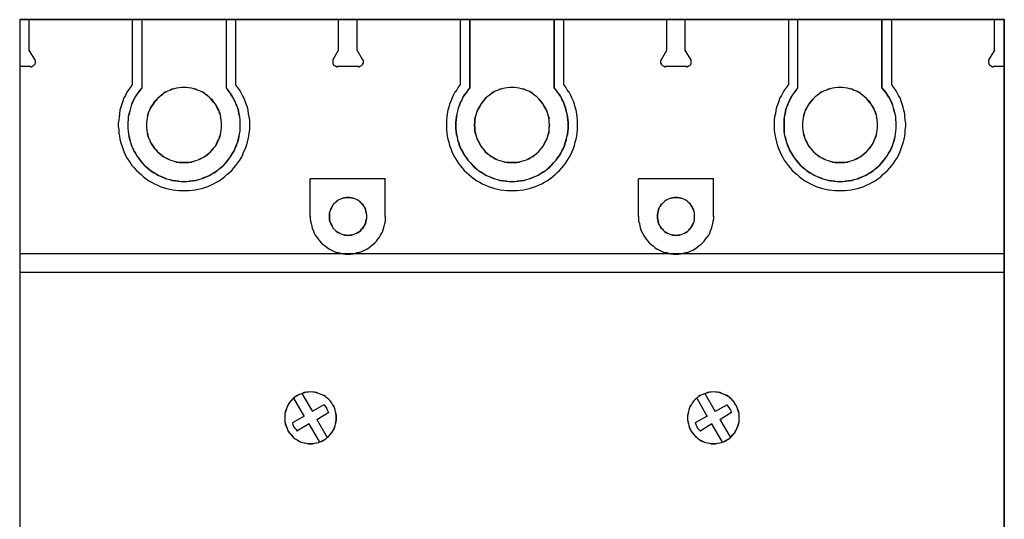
# Model space of a CAD drawing. Header units: millimetres. Extents: x 90978 to 249627, y -61724 to -25992.
# Tile 15 of 21: x 125836 to 125941, y -30583 to -30530. Entities that reach past the tile are written whole.
import ezdxf

# ---------------------------------------------------------------- set-up
doc = ezdxf.new("R2010")
doc.units = ezdxf.units.MM
doc.layers.add('50', color=2, linetype='Continuous')
doc.layers.add('E_0', color=4, linetype='Continuous')

# ---------------------------------------------------------------- blocks, each defined once
blk = doc.blocks.new('A$C3AE4766F')
at = {"layer": '50'}
for points in [[(105.02, 165.02), (0, 165.02), (0, 165.02), (0, 0), (0, 0), (105.02, 0), (105.02, 0), (105.02, 165.02), (105.02, 165.02)], [(105, 165), (0.02, 165), (0.02, 0.02), (105, 0.02), (105, 165)], [(13.03, 165.02), (13.03, 157.74), (13.03, 157.74), (12.82, 157.49), (12.62, 157.26), (12.45, 157.01), (12.29, 156.73), (12.13, 156.44), (12, 156.16), (11.88, 155.87), (11.81, 155.58), (11.73, 155.26), (11.64, 154.97), (11.56, 154.65), (11.56, 154.36), (11.52, 154.04), (11.52, 153.72), (11.52, 153.39), (11.56, 153.1), (11.6, 152.78), (11.64, 152.5), (11.73, 152.17), (11.81, 151.89), (11.92, 151.56), (12.05, 151.28), (12.17, 150.99), (12.34, 150.74), (12.49, 150.47), (12.66, 150.22), (12.86, 149.98), (13.07, 149.73), (13.27, 149.48), (13.52, 149.29), (13.75, 149.08), (14, 148.87), (14.25, 148.72), (14.53, 148.55), (14.82, 148.39), (15.1, 148.26), (15.39, 148.15), (15.67, 148.03), (16, 147.94), (16.28, 147.86), (16.61, 147.82), (16.89, 147.78), (17.22, 147.74), (17.54, 147.74), (17.83, 147.74), (18.15, 147.78), (18.48, 147.82), (18.76, 147.86), (19.09, 147.94), (19.37, 148.03), (19.66, 148.15), (19.98, 148.26), (20.23, 148.39), (20.51, 148.55), (20.8, 148.72), (21.04, 148.87), (21.29, 149.08), (21.53, 149.29), (21.77, 149.48), (21.98, 149.73), (22.19, 149.98), (22.38, 150.22), (22.55, 150.47), (22.71, 150.74), (22.88, 150.99), (22.99, 151.28), (23.12, 151.56), (23.24, 151.89), (23.32, 152.17), (23.41, 152.5), (23.45, 152.78), (23.52, 153.1), (23.52, 153.39), (23.52, 153.72), (23.52, 154.04), (23.52, 154.36), (23.49, 154.65), (23.41, 154.97), (23.36, 155.26), (23.28, 155.58), (23.16, 155.87), (23.03, 156.16), (22.91, 156.44), (22.75, 156.73), (22.59, 157.01), (22.42, 157.26), (22.23, 157.49), (22.06, 157.74), (22.06, 157.74), (22.06, 165.02), (13.03, 165.02)], [(13.04, 165), (13.04, 157.74), (12.84, 157.49), (12.63, 157.25), (12.46, 157.01), (12.31, 156.73), (12.14, 156.44), (12.02, 156.16), (11.9, 155.87), (11.82, 155.58), (11.74, 155.26), (11.66, 154.97), (11.58, 154.65), (11.58, 154.37), (11.54, 154.05), (11.54, 153.73), (11.54, 153.4), (11.58, 153.11), (11.62, 152.79), (11.66, 152.51), (11.74, 152.18), (11.82, 151.9), (11.94, 151.57), (12.06, 151.29), (12.19, 151), (12.35, 150.76), (12.51, 150.48), (12.67, 150.23), (12.88, 149.99), (13.08, 149.75), (13.28, 149.5), (13.53, 149.3), (13.76, 149.1), (14.01, 148.89), (14.26, 148.73), (14.54, 148.57), (14.83, 148.4), (15.11, 148.28), (15.39, 148.17), (15.67, 148.04), (16, 147.96), (16.28, 147.88), (16.61, 147.84), (16.89, 147.8), (17.22, 147.75), (17.54, 147.75), (17.83, 147.75), (18.15, 147.8), (18.48, 147.84), (18.76, 147.88), (19.09, 147.96), (19.37, 148.04), (19.65, 148.17), (19.97, 148.28), (20.22, 148.4), (20.5, 148.57), (20.79, 148.73), (21.03, 148.89), (21.27, 149.1), (21.52, 149.3), (21.76, 149.5), (21.97, 149.75), (22.17, 149.99), (22.37, 150.23), (22.53, 150.48), (22.7, 150.76), (22.86, 151), (22.98, 151.29), (23.1, 151.57), (23.22, 151.9), (23.31, 152.18), (23.39, 152.51), (23.43, 152.79), (23.5, 153.11), (23.5, 153.4), (23.5, 153.73), (23.5, 154.05), (23.5, 154.37), (23.47, 154.65), (23.39, 154.97), (23.35, 155.26), (23.27, 155.58), (23.14, 155.87), (23.02, 156.16), (22.89, 156.44), (22.74, 156.73), (22.57, 157.01), (22.41, 157.25), (22.21, 157.49), (22.05, 157.74), (22.05, 165), (13.04, 165)], [(47.99, 165.02), (47.99, 157.74), (47.99, 157.74), (47.79, 157.49), (47.63, 157.26), (47.42, 157.01), (47.26, 156.73), (47.14, 156.44), (46.97, 156.16), (46.89, 155.87), (46.77, 155.58), (46.68, 155.26), (46.61, 154.97), (46.57, 154.65), (46.53, 154.36), (46.49, 154.04), (46.49, 153.72), (46.49, 153.39), (46.53, 153.1), (46.57, 152.78), (46.65, 152.5), (46.68, 152.17), (46.81, 151.89), (46.89, 151.56), (47.02, 151.28), (47.18, 150.99), (47.31, 150.74), (47.46, 150.47), (47.67, 150.22), (47.83, 149.98), (48.07, 149.73), (48.28, 149.48), (48.48, 149.29), (48.72, 149.08), (48.97, 148.87), (49.25, 148.72), (49.5, 148.55), (49.78, 148.39), (50.07, 148.26), (50.36, 148.15), (50.68, 148.03), (50.96, 147.94), (51.25, 147.86), (51.57, 147.82), (51.9, 147.78), (52.19, 147.74), (52.51, 147.74), (52.83, 147.74), (53.12, 147.78), (53.44, 147.82), (53.77, 147.86), (54.05, 147.94), (54.34, 148.03), (54.66, 148.15), (54.95, 148.26), (55.24, 148.39), (55.52, 148.55), (55.77, 148.72), (56.05, 148.87), (56.29, 149.08), (56.53, 149.29), (56.74, 149.48), (56.95, 149.73), (57.18, 149.98), (57.35, 150.22), (57.56, 150.47), (57.71, 150.74), (57.84, 150.99), (58, 151.28), (58.13, 151.56), (58.21, 151.89), (58.32, 152.17), (58.36, 152.5), (58.45, 152.78), (58.49, 153.1), (58.53, 153.39), (58.53, 153.72), (58.53, 154.04), (58.49, 154.36), (58.45, 154.65), (58.4, 154.97), (58.32, 155.26), (58.25, 155.58), (58.13, 155.87), (58.04, 156.16), (57.88, 156.44), (57.75, 156.73), (57.6, 157.01), (57.39, 157.26), (57.23, 157.49), (57.03, 157.74), (57.03, 157.74), (57.03, 165.02), (47.99, 165.02)], [(48, 165), (48, 157.74), (47.8, 157.49), (47.64, 157.25), (47.43, 157.01), (47.28, 156.73), (47.15, 156.44), (46.99, 156.16), (46.91, 155.87), (46.78, 155.58), (46.7, 155.26), (46.63, 154.97), (46.59, 154.65), (46.55, 154.37), (46.51, 154.05), (46.51, 153.73), (46.51, 153.4), (46.55, 153.11), (46.59, 152.79), (46.67, 152.51), (46.7, 152.18), (46.82, 151.9), (46.91, 151.57), (47.03, 151.29), (47.2, 151), (47.32, 150.76), (47.47, 150.48), (47.68, 150.23), (47.85, 149.99), (48.08, 149.75), (48.29, 149.5), (48.5, 149.3), (48.73, 149.1), (48.98, 148.89), (49.26, 148.73), (49.51, 148.57), (49.79, 148.4), (50.07, 148.28), (50.36, 148.17), (50.68, 148.04), (50.96, 147.96), (51.25, 147.88), (51.57, 147.84), (51.9, 147.8), (52.19, 147.75), (52.51, 147.75), (52.83, 147.75), (53.12, 147.8), (53.44, 147.84), (53.77, 147.88), (54.05, 147.96), (54.33, 148.04), (54.65, 148.17), (54.94, 148.28), (55.23, 148.4), (55.51, 148.57), (55.76, 148.73), (56.04, 148.89), (56.28, 149.1), (56.52, 149.3), (56.73, 149.5), (56.93, 149.75), (57.17, 149.99), (57.34, 150.23), (57.54, 150.48), (57.7, 150.76), (57.82, 151), (57.99, 151.29), (58.11, 151.57), (58.19, 151.9), (58.3, 152.18), (58.35, 152.51), (58.43, 152.79), (58.47, 153.11), (58.51, 153.4), (58.51, 153.73), (58.51, 154.05), (58.47, 154.37), (58.43, 154.65), (58.39, 154.97), (58.3, 155.26), (58.23, 155.58), (58.11, 155.87), (58.03, 156.16), (57.86, 156.44), (57.74, 156.73), (57.58, 157.01), (57.38, 157.25), (57.21, 157.49), (57.02, 157.74), (57.02, 165), (48, 165)], [(82.96, 165.02), (82.96, 157.74), (82.96, 157.74), (82.79, 157.49), (82.6, 157.26), (82.43, 157.01), (82.26, 156.73), (82.11, 156.44), (81.99, 156.16), (81.86, 155.87), (81.74, 155.58), (81.65, 155.26), (81.61, 154.97), (81.53, 154.65), (81.5, 154.36), (81.5, 154.04), (81.5, 153.72), (81.5, 153.39), (81.5, 153.1), (81.53, 152.78), (81.61, 152.5), (81.7, 152.17), (81.78, 151.89), (81.9, 151.56), (82.03, 151.28), (82.14, 150.99), (82.31, 150.74), (82.47, 150.47), (82.64, 150.22), (82.83, 149.98), (83.04, 149.73), (83.25, 149.48), (83.49, 149.29), (83.73, 149.08), (83.97, 148.87), (84.22, 148.72), (84.51, 148.55), (84.79, 148.39), (85.04, 148.26), (85.36, 148.15), (85.65, 148.03), (85.93, 147.94), (86.26, 147.86), (86.54, 147.82), (86.87, 147.78), (87.19, 147.74), (87.48, 147.74), (87.8, 147.74), (88.13, 147.78), (88.41, 147.82), (88.74, 147.86), (89.02, 147.94), (89.35, 148.03), (89.63, 148.15), (89.92, 148.26), (90.2, 148.39), (90.49, 148.55), (90.77, 148.72), (91.02, 148.87), (91.26, 149.08), (91.5, 149.29), (91.75, 149.48), (91.95, 149.73), (92.15, 149.98), (92.36, 150.22), (92.53, 150.47), (92.68, 150.74), (92.85, 150.99), (92.97, 151.28), (93.09, 151.56), (93.21, 151.89), (93.29, 152.17), (93.37, 152.5), (93.42, 152.78), (93.46, 153.1), (93.5, 153.39), (93.5, 153.72), (93.5, 154.04), (93.46, 154.36), (93.46, 154.65), (93.37, 154.97), (93.29, 155.26), (93.21, 155.58), (93.14, 155.87), (93.01, 156.16), (92.89, 156.44), (92.72, 156.73), (92.56, 157.01), (92.4, 157.26), (92.19, 157.49), (91.99, 157.74), (91.99, 157.74), (91.99, 165.02), (82.96, 165.02)], [(82.97, 165), (82.97, 157.74), (82.81, 157.49), (82.61, 157.25), (82.44, 157.01), (82.28, 156.73), (82.13, 156.44), (82, 156.16), (81.88, 155.87), (81.75, 155.58), (81.67, 155.26), (81.63, 154.97), (81.55, 154.65), (81.52, 154.37), (81.52, 154.05), (81.52, 153.73), (81.52, 153.4), (81.52, 153.11), (81.55, 152.79), (81.63, 152.51), (81.71, 152.18), (81.79, 151.9), (81.92, 151.57), (82.04, 151.29), (82.16, 151), (82.32, 150.76), (82.49, 150.48), (82.65, 150.23), (82.85, 149.99), (83.05, 149.75), (83.26, 149.5), (83.5, 149.3), (83.74, 149.1), (83.98, 148.89), (84.23, 148.73), (84.52, 148.57), (84.8, 148.4), (85.04, 148.28), (85.36, 148.17), (85.65, 148.04), (85.93, 147.96), (86.26, 147.88), (86.54, 147.84), (86.87, 147.8), (87.19, 147.75), (87.48, 147.75), (87.8, 147.75), (88.13, 147.8), (88.41, 147.84), (88.74, 147.88), (89.01, 147.96), (89.34, 148.04), (89.62, 148.17), (89.91, 148.28), (90.19, 148.4), (90.48, 148.57), (90.76, 148.73), (91.01, 148.89), (91.25, 149.1), (91.49, 149.3), (91.74, 149.5), (91.93, 149.75), (92.14, 149.99), (92.35, 150.23), (92.51, 150.48), (92.67, 150.76), (92.83, 151), (92.95, 151.29), (93.08, 151.57), (93.19, 151.9), (93.27, 152.18), (93.36, 152.51), (93.4, 152.79), (93.44, 153.11), (93.48, 153.4), (93.48, 153.73), (93.48, 154.05), (93.44, 154.37), (93.44, 154.65), (93.36, 154.97), (93.27, 155.26), (93.19, 155.58), (93.12, 155.87), (93, 156.16), (92.87, 156.44), (92.71, 156.73), (92.54, 157.01), (92.39, 157.25), (92.18, 157.49), (91.97, 157.74), (91.97, 165), (82.97, 165)], [(21.53, 153.76), (21.53, 154.05), (21.49, 154.3), (21.45, 154.53), (21.41, 154.82), (21.33, 155.06), (21.24, 155.31), (21.12, 155.56), (21.01, 155.76), (20.88, 156), (20.72, 156.2), (20.55, 156.41), (20.35, 156.61), (20.19, 156.78), (19.98, 156.94), (19.74, 157.1), (19.54, 157.27), (19.29, 157.39), (19.05, 157.46), (18.8, 157.59), (18.56, 157.63), (18.32, 157.71), (18.03, 157.75), (17.79, 157.79), (17.54, 157.79), (17.26, 157.79), (17.01, 157.75), (16.73, 157.71), (16.48, 157.63), (16.24, 157.59), (16, 157.46), (15.75, 157.39), (15.51, 157.27), (15.3, 157.1), (15.1, 156.94), (14.9, 156.78), (14.69, 156.61), (14.53, 156.41), (14.32, 156.2), (14.21, 156), (14.04, 155.76), (13.92, 155.56), (13.84, 155.31), (13.71, 155.06), (13.64, 154.82), (13.6, 154.53), (13.56, 154.3), (13.52, 154.05), (13.52, 153.76), (13.52, 153.52), (13.56, 153.23), (13.6, 152.99), (13.64, 152.74), (13.71, 152.46), (13.84, 152.22), (13.92, 152.01), (14.04, 151.77), (14.21, 151.52), (14.32, 151.32), (14.53, 151.12), (14.69, 150.91), (14.9, 150.75), (15.1, 150.59), (15.3, 150.43), (15.51, 150.3), (15.75, 150.18), (16, 150.05), (16.24, 149.98), (16.48, 149.9), (16.73, 149.82), (17.01, 149.77), (17.26, 149.77), (17.54, 149.77), (17.79, 149.77), (18.03, 149.77), (18.32, 149.82), (18.56, 149.9), (18.8, 149.98), (19.05, 150.05), (19.29, 150.18), (19.54, 150.3), (19.74, 150.43), (19.98, 150.59), (20.19, 150.75), (20.35, 150.91), (20.55, 151.12), (20.72, 151.32), (20.88, 151.52), (21.01, 151.77), (21.12, 152.01), (21.24, 152.22), (21.33, 152.46), (21.41, 152.74), (21.45, 152.99), (21.49, 153.23), (21.53, 153.52), (21.53, 153.76)], [(21.52, 153.76), (21.52, 154.05), (21.48, 154.29), (21.44, 154.53), (21.4, 154.82), (21.31, 155.06), (21.23, 155.31), (21.11, 155.55), (20.99, 155.75), (20.87, 156), (20.71, 156.19), (20.54, 156.4), (20.34, 156.61), (20.18, 156.77), (19.97, 156.93), (19.74, 157.09), (19.53, 157.26), (19.28, 157.38), (19.05, 157.45), (18.8, 157.58), (18.56, 157.62), (18.31, 157.7), (18.02, 157.74), (17.79, 157.78), (17.54, 157.78), (17.26, 157.78), (17.01, 157.74), (16.74, 157.7), (16.49, 157.62), (16.24, 157.58), (16, 157.45), (15.76, 157.38), (15.52, 157.26), (15.31, 157.09), (15.11, 156.93), (14.91, 156.77), (14.7, 156.61), (14.54, 156.4), (14.33, 156.19), (14.22, 156), (14.05, 155.75), (13.93, 155.55), (13.85, 155.31), (13.72, 155.06), (13.65, 154.82), (13.61, 154.53), (13.57, 154.29), (13.53, 154.05), (13.53, 153.76), (13.53, 153.52), (13.57, 153.23), (13.61, 152.99), (13.65, 152.75), (13.72, 152.47), (13.85, 152.22), (13.93, 152.01), (14.05, 151.78), (14.22, 151.53), (14.33, 151.32), (14.54, 151.13), (14.7, 150.92), (14.91, 150.76), (15.11, 150.6), (15.31, 150.44), (15.52, 150.31), (15.76, 150.19), (16, 150.07), (16.24, 149.99), (16.49, 149.91), (16.74, 149.83), (17.01, 149.79), (17.26, 149.79), (17.54, 149.79), (17.79, 149.79), (18.02, 149.79), (18.31, 149.83), (18.56, 149.91), (18.8, 149.99), (19.05, 150.07), (19.28, 150.19), (19.53, 150.31), (19.74, 150.44), (19.97, 150.6), (20.18, 150.76), (20.34, 150.92), (20.54, 151.13), (20.71, 151.32), (20.87, 151.53), (20.99, 151.78), (21.11, 152.01), (21.23, 152.22), (21.31, 152.47), (21.4, 152.75), (21.44, 152.99), (21.48, 153.23), (21.52, 153.52), (21.52, 153.76)], [(56.53, 153.76), (56.49, 154.05), (56.49, 154.3), (56.46, 154.53), (56.38, 154.82), (56.3, 155.06), (56.21, 155.31), (56.09, 155.56), (55.97, 155.76), (55.85, 156), (55.69, 156.2), (55.52, 156.41), (55.35, 156.61), (55.16, 156.78), (54.95, 156.94), (54.74, 157.1), (54.51, 157.27), (54.3, 157.39), (54.05, 157.46), (53.81, 157.59), (53.52, 157.63), (53.29, 157.71), (53.04, 157.75), (52.76, 157.79), (52.51, 157.79), (52.26, 157.79), (51.98, 157.75), (51.73, 157.71), (51.45, 157.63), (51.21, 157.59), (50.97, 157.46), (50.72, 157.39), (50.51, 157.27), (50.27, 157.1), (50.07, 156.94), (49.86, 156.78), (49.66, 156.61), (49.5, 156.41), (49.33, 156.2), (49.17, 156), (49.05, 155.76), (48.93, 155.56), (48.81, 155.31), (48.72, 155.06), (48.64, 154.82), (48.56, 154.53), (48.52, 154.3), (48.52, 154.05), (48.48, 153.76), (48.52, 153.52), (48.52, 153.23), (48.56, 152.99), (48.64, 152.74), (48.72, 152.46), (48.81, 152.22), (48.93, 152.01), (49.05, 151.77), (49.17, 151.52), (49.33, 151.32), (49.5, 151.12), (49.66, 150.91), (49.86, 150.75), (50.07, 150.59), (50.27, 150.43), (50.51, 150.3), (50.72, 150.18), (50.97, 150.05), (51.21, 149.98), (51.45, 149.9), (51.73, 149.82), (51.98, 149.77), (52.26, 149.77), (52.51, 149.77), (52.76, 149.77), (53.04, 149.77), (53.29, 149.82), (53.52, 149.9), (53.81, 149.98), (54.05, 150.05), (54.3, 150.18), (54.51, 150.3), (54.74, 150.43), (54.95, 150.59), (55.16, 150.75), (55.35, 150.91), (55.52, 151.12), (55.69, 151.32), (55.85, 151.52), (55.97, 151.77), (56.09, 152.01), (56.21, 152.22), (56.3, 152.46), (56.38, 152.74), (56.46, 152.99), (56.49, 153.23), (56.49, 153.52), (56.53, 153.76)], [(56.52, 153.76), (56.48, 154.05), (56.48, 154.29), (56.45, 154.53), (56.37, 154.82), (56.28, 155.06), (56.2, 155.31), (56.08, 155.55), (55.95, 155.75), (55.84, 156), (55.68, 156.19), (55.51, 156.4), (55.35, 156.61), (55.15, 156.77), (54.94, 156.93), (54.74, 157.09), (54.5, 157.26), (54.29, 157.38), (54.05, 157.45), (53.81, 157.58), (53.52, 157.62), (53.28, 157.7), (53.04, 157.74), (52.76, 157.78), (52.51, 157.78), (52.26, 157.78), (51.98, 157.74), (51.74, 157.7), (51.46, 157.62), (51.21, 157.58), (50.97, 157.45), (50.72, 157.38), (50.52, 157.26), (50.28, 157.09), (50.07, 156.93), (49.87, 156.77), (49.67, 156.61), (49.51, 156.4), (49.34, 156.19), (49.18, 156), (49.06, 155.75), (48.94, 155.55), (48.82, 155.31), (48.73, 155.06), (48.65, 154.82), (48.57, 154.53), (48.53, 154.29), (48.53, 154.05), (48.5, 153.76), (48.53, 153.52), (48.53, 153.23), (48.57, 152.99), (48.65, 152.75), (48.73, 152.47), (48.82, 152.22), (48.94, 152.01), (49.06, 151.78), (49.18, 151.53), (49.34, 151.32), (49.51, 151.13), (49.67, 150.92), (49.87, 150.76), (50.07, 150.6), (50.28, 150.44), (50.52, 150.31), (50.72, 150.19), (50.97, 150.07), (51.21, 149.99), (51.46, 149.91), (51.74, 149.83), (51.98, 149.79), (52.26, 149.79), (52.51, 149.79), (52.76, 149.79), (53.04, 149.79), (53.28, 149.83), (53.52, 149.91), (53.81, 149.99), (54.05, 150.07), (54.29, 150.19), (54.5, 150.31), (54.74, 150.44), (54.94, 150.6), (55.15, 150.76), (55.35, 150.92), (55.51, 151.13), (55.68, 151.32), (55.84, 151.53), (55.95, 151.78), (56.08, 152.01), (56.2, 152.22), (56.28, 152.47), (56.37, 152.75), (56.45, 152.99), (56.48, 153.23), (56.48, 153.52), (56.52, 153.76)], [(91.5, 153.76), (91.5, 154.05), (91.46, 154.3), (91.42, 154.53), (91.38, 154.82), (91.31, 155.06), (91.18, 155.31), (91.1, 155.56), (90.98, 155.76), (90.81, 156), (90.7, 156.2), (90.49, 156.41), (90.32, 156.61), (90.12, 156.78), (89.92, 156.94), (89.71, 157.1), (89.51, 157.27), (89.27, 157.39), (89.02, 157.46), (88.78, 157.59), (88.53, 157.63), (88.29, 157.71), (88.01, 157.75), (87.76, 157.79), (87.48, 157.79), (87.23, 157.79), (86.95, 157.75), (86.7, 157.71), (86.45, 157.63), (86.22, 157.59), (85.97, 157.46), (85.73, 157.39), (85.48, 157.27), (85.27, 157.1), (85.04, 156.94), (84.83, 156.78), (84.66, 156.61), (84.47, 156.41), (84.3, 156.2), (84.14, 156), (84.01, 155.76), (83.9, 155.56), (83.77, 155.31), (83.69, 155.06), (83.61, 154.82), (83.57, 154.53), (83.52, 154.3), (83.48, 154.05), (83.48, 153.76), (83.48, 153.52), (83.52, 153.23), (83.57, 152.99), (83.61, 152.74), (83.69, 152.46), (83.77, 152.22), (83.9, 152.01), (84.01, 151.77), (84.14, 151.52), (84.3, 151.32), (84.47, 151.12), (84.66, 150.91), (84.83, 150.75), (85.04, 150.59), (85.27, 150.43), (85.48, 150.3), (85.73, 150.18), (85.97, 150.05), (86.22, 149.98), (86.45, 149.9), (86.7, 149.82), (86.95, 149.77), (87.23, 149.77), (87.48, 149.77), (87.76, 149.77), (88.01, 149.77), (88.29, 149.82), (88.53, 149.9), (88.78, 149.98), (89.02, 150.05), (89.27, 150.18), (89.51, 150.3), (89.71, 150.43), (89.92, 150.59), (90.12, 150.75), (90.32, 150.91), (90.49, 151.12), (90.7, 151.32), (90.81, 151.52), (90.98, 151.77), (91.1, 152.01), (91.18, 152.22), (91.31, 152.46), (91.38, 152.74), (91.42, 152.99), (91.46, 153.23), (91.5, 153.52), (91.5, 153.76)], [(91.49, 153.76), (91.49, 154.05), (91.45, 154.29), (91.41, 154.53), (91.37, 154.82), (91.29, 155.06), (91.17, 155.31), (91.09, 155.55), (90.96, 155.75), (90.8, 156), (90.68, 156.19), (90.48, 156.4), (90.31, 156.61), (90.11, 156.77), (89.91, 156.93), (89.7, 157.09), (89.5, 157.26), (89.26, 157.38), (89.01, 157.45), (88.78, 157.58), (88.53, 157.62), (88.28, 157.7), (88, 157.74), (87.76, 157.78), (87.48, 157.78), (87.23, 157.78), (86.95, 157.74), (86.7, 157.7), (86.46, 157.62), (86.22, 157.58), (85.97, 157.45), (85.73, 157.38), (85.49, 157.26), (85.28, 157.09), (85.04, 156.93), (84.84, 156.77), (84.67, 156.61), (84.48, 156.4), (84.31, 156.19), (84.15, 156), (84.02, 155.75), (83.91, 155.55), (83.78, 155.31), (83.7, 155.06), (83.62, 154.82), (83.58, 154.53), (83.54, 154.29), (83.5, 154.05), (83.5, 153.76), (83.5, 153.52), (83.54, 153.23), (83.58, 152.99), (83.62, 152.75), (83.7, 152.47), (83.78, 152.22), (83.91, 152.01), (84.02, 151.78), (84.15, 151.53), (84.31, 151.32), (84.48, 151.13), (84.67, 150.92), (84.84, 150.76), (85.04, 150.6), (85.28, 150.44), (85.49, 150.31), (85.73, 150.19), (85.97, 150.07), (86.22, 149.99), (86.46, 149.91), (86.7, 149.83), (86.95, 149.79), (87.23, 149.79), (87.48, 149.79), (87.76, 149.79), (88, 149.79), (88.28, 149.83), (88.53, 149.91), (88.78, 149.99), (89.01, 150.07), (89.26, 150.19), (89.5, 150.31), (89.7, 150.44), (89.91, 150.6), (90.11, 150.76), (90.31, 150.92), (90.48, 151.13), (90.68, 151.32), (90.8, 151.53), (90.96, 151.78), (91.09, 152.01), (91.17, 152.22), (91.29, 152.47), (91.37, 152.75), (91.41, 152.99), (91.45, 153.23), (91.49, 153.52), (91.49, 153.76)], [(37.02, 144.02), (37.02, 144.19), (36.98, 144.4), (36.94, 144.55), (36.91, 144.76), (36.83, 144.93), (36.74, 145.09), (36.62, 145.25), (36.49, 145.37), (36.37, 145.5), (36.25, 145.62), (36.09, 145.75), (35.92, 145.82), (35.76, 145.9), (35.56, 145.95), (35.39, 145.99), (35.18, 146.03), (35.03, 146.03), (34.82, 146.03), (34.65, 145.99), (34.46, 145.95), (34.29, 145.9), (34.13, 145.82), (33.96, 145.75), (33.8, 145.62), (33.68, 145.5), (33.51, 145.37), (33.39, 145.25), (33.31, 145.09), (33.23, 144.93), (33.15, 144.76), (33.07, 144.55), (33.02, 144.4), (33.02, 144.19), (33.02, 144.02), (33.02, 143.83), (33.02, 143.66), (33.07, 143.45), (33.15, 143.3), (33.23, 143.13), (33.31, 142.97), (33.39, 142.8), (33.51, 142.69), (33.68, 142.52), (33.8, 142.39), (33.96, 142.31), (34.13, 142.23), (34.29, 142.15), (34.46, 142.07), (34.65, 142.03), (34.82, 142.03), (35.03, 141.99), (35.18, 142.03), (35.39, 142.03), (35.56, 142.07), (35.76, 142.15), (35.92, 142.23), (36.09, 142.31), (36.25, 142.39), (36.37, 142.52), (36.49, 142.69), (36.62, 142.8), (36.74, 142.97), (36.83, 143.13), (36.91, 143.3), (36.94, 143.45), (36.98, 143.66), (37.02, 143.83), (37.02, 144.02)], [(37.01, 144.02), (37.01, 144.19), (36.97, 144.39), (36.93, 144.55), (36.9, 144.76), (36.81, 144.92), (36.73, 145.09), (36.61, 145.24), (36.48, 145.36), (36.36, 145.49), (36.25, 145.61), (36.08, 145.74), (35.92, 145.81), (35.75, 145.89), (35.56, 145.93), (35.39, 145.97), (35.18, 146.01), (35.03, 146.01), (34.82, 146.01), (34.66, 145.97), (34.46, 145.93), (34.3, 145.89), (34.13, 145.81), (33.97, 145.74), (33.81, 145.61), (33.69, 145.49), (33.52, 145.36), (33.4, 145.24), (33.32, 145.09), (33.24, 144.92), (33.16, 144.76), (33.08, 144.55), (33.04, 144.39), (33.04, 144.19), (33.04, 144.02), (33.04, 143.83), (33.04, 143.66), (33.08, 143.46), (33.16, 143.3), (33.24, 143.14), (33.32, 142.97), (33.4, 142.81), (33.52, 142.69), (33.69, 142.53), (33.81, 142.4), (33.97, 142.32), (34.13, 142.24), (34.3, 142.16), (34.46, 142.08), (34.66, 142.04), (34.82, 142.04), (35.03, 142), (35.18, 142.04), (35.39, 142.04), (35.56, 142.08), (35.75, 142.16), (35.92, 142.24), (36.08, 142.32), (36.25, 142.4), (36.36, 142.53), (36.48, 142.69), (36.61, 142.81), (36.73, 142.97), (36.81, 143.14), (36.9, 143.3), (36.93, 143.46), (36.97, 143.66), (37.01, 143.83), (37.01, 144.02)], [(71.99, 144.02), (71.99, 144.19), (71.99, 144.4), (71.95, 144.55), (71.87, 144.76), (71.78, 144.93), (71.71, 145.09), (71.59, 145.25), (71.5, 145.37), (71.34, 145.5), (71.21, 145.62), (71.06, 145.75), (70.89, 145.82), (70.72, 145.9), (70.56, 145.95), (70.36, 145.99), (70.2, 146.03), (69.99, 146.03), (69.83, 146.03), (69.62, 145.99), (69.46, 145.95), (69.26, 145.9), (69.09, 145.82), (68.93, 145.75), (68.76, 145.62), (68.65, 145.5), (68.52, 145.37), (68.4, 145.25), (68.27, 145.09), (68.19, 144.93), (68.11, 144.76), (68.08, 144.55), (68.04, 144.4), (67.99, 144.19), (67.99, 144.02), (67.99, 143.83), (68.04, 143.66), (68.08, 143.45), (68.11, 143.3), (68.19, 143.13), (68.27, 142.97), (68.4, 142.8), (68.52, 142.69), (68.65, 142.52), (68.76, 142.39), (68.93, 142.31), (69.09, 142.23), (69.26, 142.15), (69.46, 142.07), (69.62, 142.03), (69.83, 142.03), (69.99, 141.99), (70.2, 142.03), (70.36, 142.03), (70.56, 142.07), (70.72, 142.15), (70.89, 142.23), (71.06, 142.31), (71.21, 142.39), (71.34, 142.52), (71.5, 142.69), (71.59, 142.8), (71.71, 142.97), (71.78, 143.13), (71.87, 143.3), (71.95, 143.45), (71.99, 143.66), (71.99, 143.83), (71.99, 144.02)], [(71.98, 144.02), (71.98, 144.19), (71.98, 144.39), (71.94, 144.55), (71.86, 144.76), (71.77, 144.92), (71.7, 145.09), (71.58, 145.24), (71.49, 145.36), (71.33, 145.49), (71.21, 145.61), (71.05, 145.74), (70.89, 145.81), (70.72, 145.89), (70.56, 145.93), (70.36, 145.97), (70.19, 146.01), (69.99, 146.01), (69.83, 146.01), (69.63, 145.97), (69.46, 145.93), (69.27, 145.89), (69.1, 145.81), (68.94, 145.74), (68.77, 145.61), (68.66, 145.49), (68.53, 145.36), (68.41, 145.24), (68.28, 145.09), (68.2, 144.92), (68.12, 144.76), (68.09, 144.55), (68.05, 144.39), (68.01, 144.19), (68.01, 144.02), (68.01, 143.83), (68.05, 143.66), (68.09, 143.46), (68.12, 143.3), (68.2, 143.14), (68.28, 142.97), (68.41, 142.81), (68.53, 142.69), (68.66, 142.53), (68.77, 142.4), (68.94, 142.32), (69.1, 142.24), (69.27, 142.16), (69.46, 142.08), (69.63, 142.04), (69.83, 142.04), (69.99, 142), (70.19, 142.04), (70.36, 142.04), (70.56, 142.08), (70.72, 142.16), (70.89, 142.24), (71.05, 142.32), (71.21, 142.4), (71.33, 142.53), (71.49, 142.69), (71.58, 142.81), (71.7, 142.97), (71.77, 143.14), (71.86, 143.3), (71.94, 143.46), (71.98, 143.66), (71.98, 143.83), (71.98, 144.02)], [(33.78, 122.53), (33.78, 122.73), (33.74, 122.94), (33.7, 123.17), (33.66, 123.38), (33.58, 123.59), (33.49, 123.79), (33.37, 123.95), (33.26, 124.16), (33.13, 124.33), (32.97, 124.48), (32.8, 124.6), (32.64, 124.77), (32.48, 124.9), (32.27, 124.98), (32.06, 125.05), (31.87, 125.13), (31.66, 125.22), (31.45, 125.26), (31.26, 125.26), (31.01, 125.3), (30.8, 125.26), (30.6, 125.26), (30.35, 125.22), (30.16, 125.13), (29.95, 125.05), (29.74, 124.98), (29.58, 124.9), (29.38, 124.77), (29.21, 124.6), (29.05, 124.48), (28.93, 124.33), (28.77, 124.16), (28.64, 123.95), (28.56, 123.79), (28.48, 123.59), (28.4, 123.38), (28.32, 123.17), (28.28, 122.94), (28.28, 122.73), (28.28, 122.53), (28.28, 122.28), (28.28, 122.08), (28.32, 121.88), (28.4, 121.67), (28.48, 121.46), (28.56, 121.27), (28.64, 121.06), (28.77, 120.89), (28.93, 120.73), (29.05, 120.57), (29.21, 120.41), (29.38, 120.28), (29.58, 120.16), (29.74, 120.04), (29.95, 119.96), (30.16, 119.88), (30.35, 119.84), (30.6, 119.8), (30.8, 119.75), (31.01, 119.75), (31.26, 119.75), (31.45, 119.8), (31.66, 119.84), (31.87, 119.88), (32.06, 119.96), (32.27, 120.04), (32.48, 120.16), (32.64, 120.28), (32.8, 120.41), (32.97, 120.57), (33.13, 120.73), (33.26, 120.89), (33.37, 121.06), (33.49, 121.27), (33.58, 121.46), (33.66, 121.67), (33.7, 121.88), (33.74, 122.08), (33.78, 122.28), (33.78, 122.53)], [(33.77, 122.53), (33.77, 122.73), (33.73, 122.93), (33.69, 123.17), (33.65, 123.38), (33.57, 123.58), (33.48, 123.78), (33.36, 123.95), (33.25, 124.15), (33.12, 124.32), (32.96, 124.47), (32.79, 124.6), (32.64, 124.76), (32.47, 124.88), (32.27, 124.97), (32.06, 125.04), (31.86, 125.12), (31.66, 125.2), (31.45, 125.25), (31.25, 125.25), (31.01, 125.29), (30.8, 125.25), (30.61, 125.25), (30.36, 125.2), (30.16, 125.12), (29.96, 125.04), (29.75, 124.97), (29.58, 124.88), (29.39, 124.76), (29.22, 124.6), (29.06, 124.47), (28.94, 124.32), (28.78, 124.15), (28.66, 123.95), (28.57, 123.78), (28.49, 123.58), (28.41, 123.38), (28.34, 123.17), (28.29, 122.93), (28.29, 122.73), (28.29, 122.53), (28.29, 122.28), (28.29, 122.08), (28.34, 121.88), (28.41, 121.68), (28.49, 121.47), (28.57, 121.27), (28.66, 121.07), (28.78, 120.9), (28.94, 120.74), (29.06, 120.58), (29.22, 120.42), (29.39, 120.29), (29.58, 120.17), (29.75, 120.06), (29.96, 119.97), (30.16, 119.89), (30.36, 119.85), (30.61, 119.81), (30.8, 119.77), (31.01, 119.77), (31.25, 119.77), (31.45, 119.81), (31.66, 119.85), (31.86, 119.89), (32.06, 119.97), (32.27, 120.06), (32.47, 120.17), (32.64, 120.29), (32.79, 120.42), (32.96, 120.58), (33.12, 120.74), (33.25, 120.9), (33.36, 121.07), (33.48, 121.27), (33.57, 121.47), (33.65, 121.68), (33.69, 121.88), (33.73, 122.08), (33.77, 122.28), (33.77, 122.53)], [(76.74, 122.53), (76.74, 122.73), (76.74, 122.94), (76.7, 123.17), (76.62, 123.38), (76.54, 123.59), (76.46, 123.79), (76.33, 123.95), (76.25, 124.16), (76.08, 124.33), (75.97, 124.48), (75.8, 124.6), (75.64, 124.77), (75.44, 124.9), (75.23, 124.98), (75.07, 125.05), (74.86, 125.13), (74.66, 125.22), (74.41, 125.26), (74.21, 125.26), (74.01, 125.3), (73.76, 125.26), (73.56, 125.26), (73.36, 125.22), (73.15, 125.13), (72.95, 125.05), (72.75, 124.98), (72.54, 124.9), (72.37, 124.77), (72.22, 124.6), (72.05, 124.48), (71.89, 124.33), (71.76, 124.16), (71.65, 123.95), (71.52, 123.79), (71.44, 123.59), (71.36, 123.38), (71.32, 123.17), (71.27, 122.94), (71.23, 122.73), (71.23, 122.53), (71.23, 122.28), (71.27, 122.08), (71.32, 121.88), (71.36, 121.67), (71.44, 121.46), (71.52, 121.27), (71.65, 121.06), (71.76, 120.89), (71.89, 120.73), (72.05, 120.57), (72.22, 120.41), (72.37, 120.28), (72.54, 120.16), (72.75, 120.04), (72.95, 119.96), (73.15, 119.88), (73.36, 119.84), (73.56, 119.8), (73.76, 119.75), (74.01, 119.75), (74.21, 119.75), (74.41, 119.8), (74.66, 119.84), (74.86, 119.88), (75.07, 119.96), (75.23, 120.04), (75.44, 120.16), (75.64, 120.28), (75.8, 120.41), (75.97, 120.57), (76.08, 120.73), (76.25, 120.89), (76.33, 121.06), (76.46, 121.27), (76.54, 121.46), (76.62, 121.67), (76.7, 121.88), (76.74, 122.08), (76.74, 122.28), (76.74, 122.53)], [(76.72, 122.53), (76.72, 122.73), (76.72, 122.93), (76.68, 123.17), (76.61, 123.38), (76.53, 123.58), (76.44, 123.78), (76.32, 123.95), (76.24, 124.15), (76.07, 124.32), (75.96, 124.47), (75.79, 124.6), (75.63, 124.76), (75.43, 124.88), (75.23, 124.97), (75.06, 125.04), (74.85, 125.12), (74.66, 125.2), (74.41, 125.25), (74.21, 125.25), (74.01, 125.29), (73.76, 125.25), (73.57, 125.25), (73.36, 125.2), (73.15, 125.12), (72.96, 125.04), (72.75, 124.97), (72.54, 124.88), (72.38, 124.76), (72.22, 124.6), (72.06, 124.47), (71.89, 124.32), (71.77, 124.15), (71.66, 123.95), (71.53, 123.78), (71.45, 123.58), (71.37, 123.38), (71.33, 123.17), (71.29, 122.93), (71.24, 122.73), (71.24, 122.53), (71.24, 122.28), (71.29, 122.08), (71.33, 121.88), (71.37, 121.68), (71.45, 121.47), (71.53, 121.27), (71.66, 121.07), (71.77, 120.9), (71.89, 120.74), (72.06, 120.58), (72.22, 120.42), (72.38, 120.29), (72.54, 120.17), (72.75, 120.06), (72.96, 119.97), (73.15, 119.89), (73.36, 119.85), (73.57, 119.81), (73.76, 119.77), (74.01, 119.77), (74.21, 119.77), (74.41, 119.81), (74.66, 119.85), (74.85, 119.89), (75.06, 119.97), (75.23, 120.06), (75.43, 120.17), (75.63, 120.29), (75.79, 120.42), (75.96, 120.58), (76.07, 120.74), (76.24, 120.9), (76.32, 121.07), (76.44, 121.27), (76.53, 121.47), (76.61, 121.68), (76.68, 121.88), (76.72, 122.08), (76.72, 122.28), (76.72, 122.53)]]:
    blk.add_lwpolyline(points, close=True, dxfattribs=at)
for points in [[(1.02, 161.74), (1.02, 165.01)], [(12.01, 165.01), (12.01, 158.09)], [(23, 165.01), (23, 158.09)], [(33.99, 161.74), (33.99, 165.01)], [(35.99, 161.74), (35.99, 165.01)], [(46.98, 165.01), (46.98, 158.09)], [(58.01, 165.01), (58.01, 158.09)], [(69.01, 161.74), (69.01, 165.01)], [(70.99, 161.74), (70.99, 165.01)], [(81.99, 165.01), (81.99, 158.09)], [(92.98, 165.01), (92.98, 158.09)], [(103.97, 161.74), (103.97, 165.01)], [(1.61, 160.77), (1.02, 161.76)], [(33.43, 160.77), (34.02, 161.76)], [(36.58, 160.77), (35.99, 161.76)], [(68.44, 160.77), (69.03, 161.76)], [(71.59, 160.77), (70.99, 161.76)], [(103.41, 160.77), (104, 161.76)], [(1.14, 159.99), (1.27, 159.99), (1.36, 160.04), (1.44, 160.08), (1.48, 160.12), (1.56, 160.21), (1.61, 160.25), (1.65, 160.34), (1.69, 160.42), (1.69, 160.54), (1.69, 160.62), (1.65, 160.71), (1.61, 160.8)], [(33.43, 160.8), (33.39, 160.71), (33.39, 160.62), (33.39, 160.54), (33.39, 160.42), (33.39, 160.34), (33.43, 160.25), (33.47, 160.21), (33.56, 160.12), (33.65, 160.08), (33.73, 160.04), (33.82, 159.99), (33.9, 159.99)], [(36.15, 159.99), (36.24, 159.99), (36.32, 160.04), (36.4, 160.08), (36.49, 160.12), (36.53, 160.21), (36.57, 160.25), (36.62, 160.34), (36.66, 160.42), (36.66, 160.54), (36.66, 160.62), (36.62, 160.71), (36.57, 160.8)], [(68.44, 160.8), (68.4, 160.71), (68.36, 160.62), (68.36, 160.54), (68.36, 160.42), (68.4, 160.34), (68.44, 160.25), (68.49, 160.21), (68.53, 160.12), (68.62, 160.08), (68.69, 160.04), (68.78, 159.99), (68.87, 159.99)], [(71.12, 159.99), (71.19, 159.99), (71.28, 160.04), (71.37, 160.08), (71.46, 160.12), (71.54, 160.21), (71.59, 160.25), (71.63, 160.34), (71.63, 160.42), (71.63, 160.54), (71.63, 160.62), (71.63, 160.71), (71.59, 160.8)], [(103.41, 160.8), (103.37, 160.71), (103.32, 160.62), (103.32, 160.54), (103.32, 160.42), (103.37, 160.34), (103.41, 160.25), (103.45, 160.21), (103.53, 160.12), (103.57, 160.08), (103.66, 160.04), (103.75, 159.99), (103.88, 159.99)], [(1.17, 160.02), (0, 160.02)], [(36.18, 160.02), (33.87, 160.02)], [(71.15, 160.02), (68.84, 160.02)], [(105.01, 160.02), (103.85, 160.02)], [(12.01, 158.11), (11.82, 157.83), (11.61, 157.54), (11.44, 157.27), (11.28, 156.93), (11.12, 156.66), (11, 156.32), (10.88, 156), (10.79, 155.67), (10.67, 155.35), (10.63, 154.98), (10.6, 154.66), (10.56, 154.3), (10.51, 153.97), (10.51, 153.61), (10.56, 153.28), (10.56, 152.91), (10.63, 152.58), (10.67, 152.26), (10.75, 151.93), (10.88, 151.57), (11, 151.25), (11.12, 150.96), (11.24, 150.64), (11.4, 150.31), (11.61, 150.03), (11.77, 149.74), (11.97, 149.45), (12.22, 149.21), (12.46, 148.92), (12.7, 148.69), (12.95, 148.48), (13.19, 148.23), (13.48, 148.03), (13.76, 147.83), (14.05, 147.66), (14.37, 147.51), (14.7, 147.34), (14.98, 147.22), (15.31, 147.09), (15.67, 147.01), (16, 146.94), (16.32, 146.86), (16.65, 146.81), (17.01, 146.77), (17.34, 146.77), (17.7, 146.77), (18.03, 146.77), (18.4, 146.81), (18.72, 146.86), (19.05, 146.94), (19.41, 147.01), (19.74, 147.09), (20.06, 147.22), (20.39, 147.34), (20.67, 147.51), (21, 147.66), (21.28, 147.83), (21.57, 148.03), (21.85, 148.23), (22.1, 148.48), (22.37, 148.69), (22.62, 148.92), (22.83, 149.21), (23.07, 149.45), (23.27, 149.74), (23.48, 150.03), (23.64, 150.31), (23.8, 150.64), (23.92, 150.96), (24.09, 151.25), (24.2, 151.57), (24.29, 151.93), (24.37, 152.26), (24.45, 152.58), (24.49, 152.91), (24.53, 153.28), (24.53, 153.61), (24.53, 153.97), (24.53, 154.3), (24.49, 154.66), (24.41, 154.98), (24.37, 155.35), (24.29, 155.67), (24.16, 156), (24.05, 156.32), (23.92, 156.66), (23.76, 156.93), (23.59, 157.27), (23.44, 157.54), (23.23, 157.83), (23.03, 158.11)], [(46.98, 158.11), (46.77, 157.83), (46.62, 157.54), (46.41, 157.27), (46.25, 156.93), (46.12, 156.66), (45.97, 156.32), (45.84, 156), (45.76, 155.67), (45.68, 155.35), (45.6, 154.98), (45.55, 154.66), (45.51, 154.3), (45.51, 153.97), (45.51, 153.61), (45.51, 153.28), (45.55, 152.91), (45.6, 152.58), (45.68, 152.26), (45.76, 151.93), (45.84, 151.57), (45.97, 151.25), (46.09, 150.96), (46.25, 150.64), (46.41, 150.31), (46.58, 150.03), (46.77, 149.74), (46.98, 149.45), (47.19, 149.21), (47.42, 148.92), (47.67, 148.69), (47.91, 148.48), (48.2, 148.23), (48.49, 148.03), (48.77, 147.83), (49.06, 147.66), (49.34, 147.51), (49.67, 147.34), (49.99, 147.22), (50.32, 147.09), (50.64, 147.01), (50.97, 146.94), (51.29, 146.86), (51.65, 146.81), (51.98, 146.77), (52.34, 146.77), (52.67, 146.77), (53.04, 146.77), (53.37, 146.81), (53.73, 146.86), (54.05, 146.94), (54.38, 147.01), (54.7, 147.09), (55.03, 147.22), (55.35, 147.34), (55.68, 147.51), (55.96, 147.66), (56.25, 147.83), (56.53, 148.03), (56.82, 148.23), (57.11, 148.48), (57.34, 148.69), (57.59, 148.92), (57.83, 149.21), (58.04, 149.45), (58.24, 149.74), (58.44, 150.03), (58.6, 150.31), (58.77, 150.64), (58.92, 150.96), (59.05, 151.25), (59.17, 151.57), (59.26, 151.93), (59.34, 152.26), (59.42, 152.58), (59.46, 152.91), (59.5, 153.28), (59.5, 153.61), (59.5, 153.97), (59.5, 154.3), (59.46, 154.66), (59.42, 154.98), (59.34, 155.35), (59.26, 155.67), (59.17, 156), (59.05, 156.32), (58.89, 156.66), (58.77, 156.93), (58.6, 157.27), (58.4, 157.54), (58.24, 157.83), (58.04, 158.11)], [(81.99, 158.11), (81.78, 157.83), (81.58, 157.54), (81.42, 157.27), (81.26, 156.93), (81.09, 156.66), (80.97, 156.32), (80.85, 156), (80.73, 155.67), (80.65, 155.35), (80.61, 154.98), (80.52, 154.66), (80.48, 154.3), (80.48, 153.97), (80.48, 153.61), (80.48, 153.28), (80.52, 152.91), (80.57, 152.58), (80.65, 152.26), (80.73, 151.93), (80.81, 151.57), (80.93, 151.25), (81.09, 150.96), (81.22, 150.64), (81.38, 150.31), (81.54, 150.03), (81.74, 149.74), (81.95, 149.45), (82.19, 149.21), (82.39, 148.92), (82.64, 148.69), (82.92, 148.48), (83.17, 148.23), (83.45, 148.03), (83.74, 147.83), (84.02, 147.66), (84.35, 147.51), (84.63, 147.34), (84.96, 147.22), (85.28, 147.09), (85.61, 147.01), (85.93, 146.94), (86.3, 146.86), (86.62, 146.81), (86.99, 146.77), (87.31, 146.77), (87.67, 146.77), (88.01, 146.77), (88.33, 146.81), (88.7, 146.86), (89.02, 146.94), (89.35, 147.01), (89.71, 147.09), (90.04, 147.22), (90.32, 147.34), (90.65, 147.51), (90.97, 147.66), (91.26, 147.83), (91.54, 148.03), (91.83, 148.23), (92.07, 148.48), (92.31, 148.69), (92.55, 148.92), (92.8, 149.21), (93.01, 149.45), (93.24, 149.74), (93.41, 150.03), (93.62, 150.31), (93.77, 150.64), (93.9, 150.96), (94.02, 151.25), (94.14, 151.57), (94.27, 151.93), (94.35, 152.26), (94.39, 152.58), (94.46, 152.91), (94.46, 153.28), (94.5, 153.61), (94.5, 153.97), (94.46, 154.3), (94.42, 154.66), (94.39, 154.98), (94.31, 155.35), (94.23, 155.67), (94.14, 156), (94.02, 156.32), (93.9, 156.66), (93.74, 156.93), (93.57, 157.27), (93.41, 157.54), (93.2, 157.83), (93.01, 158.11)], [(30.99, 144.01), (30.99, 148.02)], [(39.01, 148.02), (30.99, 148.02)], [(38.99, 144.01), (38.99, 148.02)], [(66, 144.01), (66, 148.02)], [(74.02, 148.02), (66, 148.02)], [(74, 144.01), (74, 148.02)], [(30.99, 144.04), (30.99, 143.76), (31.03, 143.51), (31.08, 143.27), (31.16, 142.98), (31.2, 142.73), (31.32, 142.49), (31.41, 142.24), (31.52, 142), (31.69, 141.79), (31.85, 141.59), (32.01, 141.39), (32.17, 141.18), (32.38, 141.02), (32.59, 140.86), (32.78, 140.69), (33.03, 140.53), (33.24, 140.4), (33.48, 140.32), (33.73, 140.21), (33.96, 140.17), (34.25, 140.08), (34.49, 140.04), (34.74, 140), (35.03, 140), (35.27, 140), (35.56, 140.04), (35.8, 140.08), (36.04, 140.17), (36.29, 140.21), (36.57, 140.32), (36.78, 140.4), (37.02, 140.53), (37.27, 140.69), (37.47, 140.86), (37.67, 141.02), (37.88, 141.18), (38.04, 141.39), (38.2, 141.59), (38.36, 141.79), (38.49, 142), (38.61, 142.24), (38.73, 142.49), (38.81, 142.73), (38.89, 142.98), (38.93, 143.27), (39.01, 143.51), (39.01, 143.76), (39.01, 144.04)], [(66, 144.04), (66, 143.76), (66, 143.51), (66.09, 143.27), (66.13, 142.98), (66.21, 142.73), (66.28, 142.49), (66.41, 142.24), (66.53, 142), (66.66, 141.79), (66.82, 141.59), (66.98, 141.39), (67.14, 141.18), (67.35, 141.02), (67.55, 140.86), (67.75, 140.69), (68, 140.53), (68.24, 140.4), (68.45, 140.32), (68.68, 140.21), (68.97, 140.17), (69.22, 140.08), (69.46, 140.04), (69.75, 140), (69.99, 140), (70.28, 140), (70.53, 140.04), (70.76, 140.08), (71.05, 140.17), (71.29, 140.21), (71.54, 140.32), (71.78, 140.4), (71.98, 140.53), (72.23, 140.69), (72.43, 140.86), (72.64, 141.02), (72.84, 141.18), (73, 141.39), (73.16, 141.59), (73.33, 141.79), (73.5, 142), (73.61, 142.24), (73.69, 142.49), (73.77, 142.73), (73.86, 142.98), (73.94, 143.27), (73.98, 143.51), (74.02, 143.76), (74.02, 144.04)], [(105.01, 140.03), (0, 140.03)], [(105.01, 138.04), (0, 138.04)], [(30.11, 125.13), (31.23, 123.2)], [(73.06, 125.13), (74.19, 123.2)], [(29.21, 124.61), (30.33, 122.67)], [(72.21, 124.61), (73.33, 122.67)], [(32.45, 123.92), (31.2, 123.2)], [(32.97, 123.07), (31.68, 122.31)], [(32.97, 123.04), (32.88, 123.25), (32.8, 123.42), (32.71, 123.63), (32.59, 123.79), (32.42, 123.92)], [(75.45, 123.92), (74.16, 123.2)], [(75.93, 123.07), (74.69, 122.31)], [(75.93, 123.04), (75.89, 123.25), (75.8, 123.42), (75.67, 123.63), (75.54, 123.79), (75.42, 123.92)], [(30.33, 122.7), (29.09, 121.98)], [(29.09, 122.01), (29.13, 121.81), (29.22, 121.6), (29.35, 121.43), (29.48, 121.27), (29.6, 121.1)], [(30.86, 121.86), (29.57, 121.1)], [(30.83, 121.86), (31.96, 119.92)], [(31.68, 122.34), (32.8, 120.4)], [(73.33, 122.7), (72.05, 121.98)], [(72.05, 122.01), (72.13, 121.81), (72.22, 121.6), (72.31, 121.43), (72.43, 121.27), (72.6, 121.1)], [(73.82, 121.86), (72.57, 121.1)], [(73.79, 121.86), (74.91, 119.92)], [(74.69, 122.34), (75.81, 120.4)]]:
    blk.add_lwpolyline(points, dxfattribs=at)

msp = doc.modelspace()

# ---------------------------------------------------------------- block references
at = {"layer": 'E_0', "ltscale": 3}
msp.add_blockref('A$C3AE4766F', (125836.267, -30694.801), dxfattribs=at)

doc.saveas('drawing.dxf')
